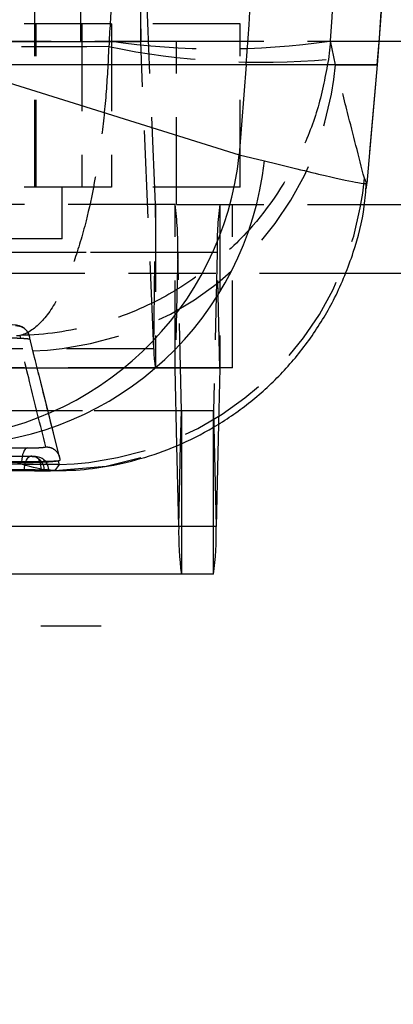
# Model space of a CAD drawing. Extents: x 65 to 753, y 47 to 611.
# Tile 6 of 22: x 335 to 346, y 85 to 114. Entities that reach past the tile are written whole.
import ezdxf

# ---------------------------------------------------------------- set-up
doc = ezdxf.new("R2010")
doc.units = 0
doc.header["$LTSCALE"] = 2
doc.linetypes.add('HIDDEN', pattern=[1.905, 1.27, -0.635])
doc.layers.get('0').update_dxf_attribs({"linetype": 'CONTINUOUS'})
doc.styles.add('SLDTEXTSTYLE0', font='TXT', dxfattribs={"width": 0.75})
doc.dimstyles.new('SLDDIMSTYLE0', dxfattribs={"dimtxt": 7, "dimasz": 6.604, "dimexe": 0, "dimexo": 0.0625, "dimgap": 1.75, "dimtad": 1, "dimdec": 0, "dimrnd": 1e-09, "dimzin": 12, "dimtxsty": 'SLDTEXTSTYLE0', "dimsah": 1, "dimcen": 0.09, "dimazin": 3, "dimtfac": 1, "dimtdec": 0, "dimtofl": 0, "dimtmove": 0, "dimatfit": 3, "dimtolj": 1, "dimtzin": 12})
doc.dimstyles.new('SLDDIMSTYLE2', dxfattribs={"dimtxt": 7, "dimasz": 6.604, "dimexe": 0, "dimexo": 0.0625, "dimgap": 1.75, "dimtad": 1, "dimdec": 3, "dimrnd": 1e-09, "dimzin": 12, "dimtxsty": 'SLDTEXTSTYLE0', "dimsah": 1, "dimcen": 0.09, "dimazin": 3, "dimtfac": 1, "dimtdec": 3, "dimtofl": 0, "dimtmove": 0, "dimatfit": 3, "dimtolj": 1, "dimtzin": 12})

# ---------------------------------------------------------------- blocks, each defined once
blk = doc.blocks.new('_D_6')
at = {"color": 179, "linetype": 'CONTINUOUS'}
for p, q in [((319.379, 90.45), (319.379, 63.45)), ((374.379, 90.45), (374.379, 63.45)), ((374.379, 65.45), (319.379, 65.45))]:
    blk.add_line(p, q, dxfattribs=at)
for points in [[(319.379, 65.45), (325.983, 64.434), (325.983, 66.466)], [(374.379, 65.45), (367.775, 66.466), (367.775, 64.434)]]:
    blk.add_solid(points, dxfattribs=at)
at = {"color": 179, "linetype": 'CONTINUOUS', "insert": (337.588, 74.474, -50.05), "char_height": 7, "attachment_point": 1, "style": 'SLDTEXTSTYLE0'}
blk.add_mtext('55', dxfattribs=at)
blk = doc.blocks.new('_D_7')
at = {"color": 179, "linetype": 'CONTINUOUS'}
for p, q in [((219.53, 110.8), (219.53, 47.315)), ((374.379, 90.45), (374.379, 47.315)), ((374.379, 49.315), (219.53, 49.315))]:
    blk.add_line(p, q, dxfattribs=at)
for points in [[(219.53, 49.315), (226.134, 48.299), (226.134, 50.331)], [(374.379, 49.315), (367.775, 50.331), (367.775, 48.299)]]:
    blk.add_solid(points, dxfattribs=at)
at = {"color": 179, "linetype": 'CONTINUOUS', "insert": (287.21, 58.339, -50.05), "char_height": 7, "attachment_point": 1, "style": 'SLDTEXTSTYLE0'}
blk.add_mtext('155', dxfattribs=at)
blk = doc.blocks.new('SW_CENTERMARKSYMBOL_6')
at = {"color": 0, "linetype": 'CONTINUOUS'}
for p, q in [((0, 5), (0, 6.75)), ((0, 0), (0, 2.5)), ((-5, 0), (-6.75, 0)), ((0, 0), (-2.5, 0)), ((0, 0), (0, -2.5)), ((0, 0), (2.5, 0)), ((5, 0), (6.75, 0)), ((0, -5), (0, -6.75))]:
    blk.add_line(p, q, dxfattribs=at)

msp = doc.modelspace()

# ---------------------------------------------------------------- linework, layer by layer
at = {"color": 7, "linetype": 'HIDDEN'}
for p, q in [((335.707706, 109.200186), (335.707706, 130.400186)), ((337.029212, 118.173014), (337.029212, 113.423015)), ((338.781523, 113.423015), (338.781523, 118.173014)), ((338.83238, 117.615845), (338.781631, 113.421844)), ((339.214031, 108.699122), (338.83238, 117.615845)), ((337.937011, 113.950186), (328.270494, 113.950186)), ((335.738956, 109.200186), (335.738956, 113.950186)), ((337.072901, 113.950186), (337.072901, 109.200186)), ((337.937011, 113.950186), (337.937011, 109.200186)), ((341.672902, 113.950186), (337.937011, 113.950186)), ((341.672902, 109.200186), (341.672902, 113.950186)), ((337.029212, 113.423015), (315.03491, 113.423015)), ((338.781631, 113.421844), (316.787328, 113.421844)), ((318.398158, 113.447953), (339.825402, 113.447953)), ((338.781523, 113.423015), (337.029212, 113.423015)), ((337.86991, 113.451129), (337.854033, 113.285775)), ((339.16328, 104.505122), (338.781631, 113.421844)), ((339.825402, 108.697953), (339.825402, 113.447953)), ((339.825402, 113.447953), (345.723145, 113.447953)), ((344.296491, 113.451129), (344.238583, 112.914391)), ((344.444305, 112.757771), (344.296491, 113.451129)), ((344.444305, 112.757771), (345.658539, 112.757771)), ((345.658539, 112.757771), (345.356541, 109.305159)), ((345.658539, 112.757771), (345.66615, 112.757771)), ((345.356541, 109.305159), (345.284423, 109.45872)), ((337.937011, 109.200186), (328.270494, 109.200186)), ((336.501456, 107.700186), (336.501456, 109.200186)), ((341.672902, 109.200186), (337.937011, 109.200186)), ((345.319246, 109.309228), (345.356541, 109.305159)), ((345.342581, 109.159515), (345.356541, 109.305159)), ((339.214031, 108.699122), (317.219729, 108.699122)), ((339.214137, 108.697953), (317.219836, 108.697953)), ((339.16328, 104.505122), (339.214031, 108.699122)), ((339.214137, 108.697953), (339.214137, 103.947952)), ((339.782839, 108.697953), (339.214137, 108.697953)), ((339.782839, 103.947952), (339.782839, 108.697953)), ((339.825402, 108.697953), (345.287069, 108.697953)), ((341.080235, 108.697953), (341.080235, 103.947952)), ((341.455649, 103.947952), (341.455649, 108.697953)), ((336.501456, 107.700186), (326.976457, 107.700186)), ((339.859439, 107.30378), (317.865136, 107.30378)), ((341.003635, 107.30378), (319.009333, 107.30378)), ((339.859439, 107.30378), (339.783, 103.945023)), ((339.964192, 102.700882), (339.859439, 107.30378)), ((341.003635, 107.30378), (340.898883, 102.700882)), ((341.080074, 103.945023), (341.003635, 107.30378)), ((319.378844, 106.697952), (374.378844, 106.697952)), ((319.378844, 106.697952), (344.712803, 106.697952)), ((335.26433, 104.890706), (335.288787, 104.812662)), ((336.422628, 101.349998), (335.53932, 104.881132)), ((339.16328, 104.505122), (317.168978, 104.505122)), ((339.214137, 103.947952), (317.219836, 103.947952)), ((339.783, 103.945023), (317.788699, 103.945023)), ((341.080074, 103.945023), (319.085772, 103.945023)), ((339.782839, 103.947952), (339.214137, 103.947952)), ((341.080235, 103.947952), (339.782839, 103.947952)), ((339.834216, 101.694595), (339.783, 103.945023)), ((341.080074, 103.945023), (341.042884, 102.310853)), ((341.455649, 103.947952), (341.080235, 103.947952)), ((339.964192, 102.700882), (317.969889, 102.700882)), ((339.964352, 102.697952), (317.970051, 102.697952)), ((340.898883, 102.700882), (318.904581, 102.700882)), ((339.942202, 101.734664), (339.964192, 102.700882)), ((340.898722, 102.697952), (339.964352, 102.697952)), ((339.964352, 102.697952), (339.964352, 101.742884)), ((340.898722, 102.232981), (340.898722, 102.697952)), ((340.898883, 102.700882), (340.909404, 102.23859)), ((335.619319, 101.378981), (335.586555, 101.380629)), ((335.709682, 101.370851), (335.732071, 101.370063)), ((335.320785, 101.190096), (335.320785, 101.215938)), ((336.410786, 101.139599), (336.286466, 100.967327)), ((336.380041, 101.240758), (336.371869, 101.239368)), ((336.380041, 101.240758), (336.410786, 101.139599)), ((335.88505, 100.964889), (335.88505, 100.96043)), ((335.921823, 100.97472), (335.978659, 100.97472)), ((335.978659, 100.97472), (335.978659, 100.971682)), ((336.104629, 100.962376), (336.104629, 100.964889)), ((336.104629, 100.964889), (336.112169, 100.964889)), ((336.286466, 100.967327), (336.160738, 100.977872)), ((340.975321, 99.342125), (318.981019, 99.342125))]:
    msp.add_line(p, q, dxfattribs=at)
at = {"color": 7, "linetype": 'CONTINUOUS'}
for p, q in [((345.723145, 113.447953), (346.354898, 113.447953)), ((341.850469, 112.757771), (333.259678, 112.757771)), ((333.259678, 112.757771), (341.646757, 110.143872)), ((341.850469, 112.757771), (341.646757, 110.143872)), ((345.364099, 109.305304), (345.66615, 112.757771)), ((341.646757, 110.143872), (342.379803, 109.967586)), ((345.287069, 108.697953), (355.047611, 108.697953)), ((341.042884, 102.310853), (340.975321, 99.342125)), ((339.887753, 99.342125), (339.834216, 101.694595)), ((335.978659, 100.971682), (335.921823, 100.97472)), ((336.104629, 100.962376), (335.978659, 100.971682)), ((336.108166, 100.961633), (336.104629, 100.962376)), ((339.887753, 99.342125), (317.89345, 99.342125)), ((339.964352, 97.947953), (317.970051, 97.947953)), ((340.898722, 97.947953), (339.964352, 97.947953))]:
    msp.add_line(p, q, dxfattribs=at)
at = {"color": 8, "linetype": 'CONTINUOUS'}
for p, q in [((345.66615, 112.757771), (341.850469, 112.757771)), ((344.712803, 106.697952), (362.378844, 106.697952)), ((340.898722, 97.947953), (340.898722, 102.232981)), ((340.909404, 102.23859), (340.975321, 99.342125)), ((339.887753, 99.342125), (339.942202, 101.734664)), ((339.964352, 101.742884), (339.964352, 97.947953)), ((336.112169, 100.964889), (335.88505, 100.964889))]:
    msp.add_line(p, q, dxfattribs=at)
at = {"color": 7, "linetype": 'HIDDEN', "flags": 128}
for points in [[(335.538205, 104.888464), (335.538203, 104.888471), (335.538203, 104.888472), (335.538203, 104.888472), (335.5382, 104.888479), (335.468301, 105.025667), (335.39868, 105.095778), (335.325753, 105.141888), (335.26104, 105.167646), (335.211034, 105.180173), (335.166078, 105.187402), (335.044141, 105.197313), (334.886799, 105.201991), (334.789, 105.202194)], [(335.554044, 104.782314), (335.565917, 104.735053), (335.615984, 104.535738), (335.639748, 104.441118)], [(335.48839, 101.621065), (335.45542, 101.60893), (335.423962, 101.582926), (335.395127, 101.54397), (335.369931, 101.493439), (335.349264, 101.433115), (335.333857, 101.365125), (335.324251, 101.291871), (335.320785, 101.215938)], [(335.402979, 100.984342), (335.40743, 101.063201), (335.418558, 101.138672), (335.435935, 101.207865), (335.458898, 101.268131), (335.486566, 101.317162), (335.51788, 101.353079), (335.55164, 101.374509), (335.586555, 101.380629)], [(335.709682, 101.370851), (335.744211, 101.362122), (335.777303, 101.338388), (335.807709, 101.300549), (335.834279, 101.250028), (335.856009, 101.188736), (335.87208, 101.118991), (335.881883, 101.043424), (335.88505, 100.964889)], [(336.286466, 100.967327), (337.781382, 101.095611), (339.105753, 101.423342)]]:
    msp.add_lwpolyline(points, dxfattribs=at)
at = {"color": 7, "linetype": 'CONTINUOUS'}
for centre, radius, start, end in [((262.36712, 118.950186), 79.724204, 355.54517974, 4.45482026), ((274.886517, 118.950186), 71.05, 355, 5), ((332.458924, 111.115089), 9.239023, 273.2702853, 353.9658509), ((333.168815, 110.973837), 9.265789, 272.1915564, 353.7654661), ((348.997455, 99.143445), 9.111868, 178.7505993, 187.5390372), ((331.86562, 99.143445), 9.111868, 352.4609628, 1.2494007)]:
    msp.add_arc(centre, radius, start, end, dxfattribs=at)
at = {"color": 7, "linetype": 'HIDDEN'}
for centre, radius, start, end in [((274.863422, 118.950186), 71.065425, 355.00108808, 4.99891192), ((341.0832, 135.717796), 22.497327, 261.7883666, 278.2116334), ((338.776675, 113.421981), 0.004957, 358.4179179, 12.0366932), ((342.333054, 135.220835), 22.387685, 258.4591655, 274.8826417), ((335.343685, 113.573419), 9.137098, 271.8568362, 354.8785176), ((336.183562, 110.274087), 9.137313, 271.4249623, 354.8804104), ((339.219014, 108.698987), 0.004985, 178.4429652, 191.9746834), ((330.749696, 107.502458), 9.111909, 358.7506141, 7.5390182), ((350.113444, 107.502451), 9.111974, 172.4609942, 181.2493353), ((341.533837, 104.440593), 2.371434, 178.4407468, 191.9899208), ((339.763733, 103.945432), 0.019271, 358.7836432, 7.5134572), ((341.099198, 103.94544), 0.019128, 172.4537244, 181.2491752), ((339.9834, 102.700465), 0.019212, 178.7587733, 187.518172), ((340.879675, 102.700465), 0.019212, 352.481828, 1.2412267), ((335.581782, 100.97472), 0.406, 84.6951309, 89.8180564), ((335.578482, 100.980846), 0.400224, 359.1229161, 84.1436055), ((335.703098, 100.96955), 0.401559, 359.3348768, 85.862437), ((335.706169, 100.964889), 0.406, 360, 86.3422087)]:
    msp.add_arc(centre, radius, start, end, dxfattribs=at)
for ratio, end_param in [(0.98165715, 4.789863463), (0.89093348, 4.655194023)]:
    msp.add_ellipse((274.758966, 118.950186), major_axis=(0, 71.05), ratio=ratio, start_param=4.634914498, end_param=end_param, dxfattribs=at)
for points, knots in [([(337.854033, 113.285775), (334.455409, 113.276463), (327.71035, 113.257983), (320.965296, 113.23606), (317.618863, 113.225183)], [0, 0, 0, 0, 0.503868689, 1, 1, 1, 1]), ([(337.854033, 113.285775), (337.830334, 112.817828), (337.782932, 111.881898), (337.590034, 110.119534), (337.278192, 108.439948), (336.851511, 107.01506), (336.414901, 105.980954), (335.883547, 105.194393), (335.475797, 104.936613), (335.266168, 104.891105), (335.26433, 104.890706)], [0, 0, 0, 0, 0.106410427, 0.212828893, 0.418833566, 0.545096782, 0.671382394, 0.830801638, 0.998515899, 1, 1, 1, 1]), ([(344.238583, 112.914391), (344.152917, 112.450053), (343.981577, 111.521343), (343.302847, 109.787259), (342.216149, 108.152772), (340.737154, 106.789107), (339.227553, 105.817421), (337.394753, 105.106547), (335.991173, 104.906655), (335.270651, 104.890845), (335.26433, 104.890706)], [0, 0, 0, 0, 0.106410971, 0.212829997, 0.418834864, 0.545097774, 0.671383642, 0.830802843, 0.998515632, 1, 1, 1, 1]), ([(345.284423, 109.45872), (345.121724, 110.093601), (344.841229, 111.188144), (344.561697, 112.293547), (344.444305, 112.757771)], [0, 0, 0, 0, 0.5800412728, 1, 1, 1, 1]), ([(335.146337, 105.180987), (335.199739, 105.175147), (335.306545, 105.163467), (335.441462, 105.069875), (335.534483, 104.937477), (335.547613, 104.833323), (335.554044, 104.782313)], [0, 0, 0, 0, 0.252536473, 0.505073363, 0.757609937, 1, 1, 1, 1]), ([(336.02001, 101.654487), (335.863753, 102.287022), (335.574752, 103.456911), (335.28118, 104.638335), (335.146337, 105.180987)], [0, 0, 0, 0, 0.540679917, 1, 1, 1, 1]), ([(319.929325, 104.854465), (322.448861, 104.860779), (327.560493, 104.873588), (332.672197, 104.884946), (335.26433, 104.890706)], [0, 0, 0, 0, 0.4929024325, 1, 1, 1, 1]), ([(334.800698, 104.822361), (334.88787, 104.822049), (335.063061, 104.821421), (335.218859, 104.816097), (335.287027, 104.812749), (335.288787, 104.812662)], [0, 0, 0, 0, 0.491048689, 0.986860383, 1, 1, 1, 1]), ([(335.288787, 104.812662), (335.30413, 104.811886), (335.383274, 104.807882), (335.494592, 104.800161), (335.548535, 104.790089), (335.553155, 104.783577), (335.554051, 104.782314)], [0, 0, 0, 0, 0.096836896, 0.499511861, 0.902894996, 1, 1, 1, 1]), ([(335.639748, 104.441118), (335.643379, 104.426659), (335.663677, 104.345828), (335.739817, 104.042534), (336.003305, 102.992302), (336.246953, 102.01624), (336.435595, 101.260537)], [0, 0, 0, 0, 0.01355208, 0.075758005, 0.284418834, 1, 1, 1, 1]), ([(319.309053, 101.722354), (322.005862, 101.704331), (327.399018, 101.668288), (332.792088, 101.636805), (335.488393, 101.621065)], [0, 0, 0, 0, 0.500042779, 1, 1, 1, 1]), ([(335.48839, 101.621065), (335.529352, 101.621136), (335.609496, 101.621274), (335.738512, 101.62506), (335.854603, 101.630865), (335.947291, 101.638323), (336.009426, 101.646619), (336.016477, 101.651864), (336.020002, 101.654487)], [0, 0, 0, 0, 0.172888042, 0.338271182, 0.5036976, 0.669135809, 0.834583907, 1, 1, 1, 1]), ([(336.020002, 101.654487), (336.074175, 101.649546), (336.182521, 101.639663), (336.320369, 101.546488), (336.414661, 101.414333), (336.428778, 101.310582), (336.435587, 101.260535)], [0, 0, 0, 0, 0.254329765, 0.5086617, 0.762992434, 1, 1, 1, 1]), ([(317.905375, 101.442883), (320.88078, 101.431612), (326.774523, 101.409286), (332.668234, 101.39012), (335.586555, 101.380629)], [0, 0, 0, 0, 0.504841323, 1, 1, 1, 1]), ([(335.709682, 101.370851), (335.466691, 101.371667), (334.25174, 101.375749), (329.148915, 101.393305), (323.502641, 101.414232), (318.828282, 101.433251), (318.041841, 101.436451)], [0, 0, 0, 0, 0.041260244, 0.206300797, 0.866463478, 1, 1, 1, 1]), ([(335.320785, 101.215938), (332.624115, 101.231705), (327.230775, 101.263238), (321.837403, 101.299346), (319.140716, 101.3174)], [0, 0, 0, 0, 0.499999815, 1, 1, 1, 1]), ([(335.586555, 101.380629), (335.600385, 101.379369), (335.643063, 101.375481), (335.682812, 101.372718), (335.709682, 101.370851)], [0, 0, 0, 0, 0.3240332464, 1, 1, 1, 1]), ([(336.410786, 101.139599), (333.842469, 101.154025), (328.619272, 101.183363), (322.574522, 101.221276), (319.098248, 101.244599), (318.275952, 101.250116)], [0, 0, 0, 0, 0.424812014, 0.863942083, 1, 1, 1, 1]), ([(335.320785, 101.190096), (332.624115, 101.205518), (327.230776, 101.236364), (321.837403, 101.271687), (319.140716, 101.289349)], [0, 0, 0, 0, 0.499999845, 1, 1, 1, 1]), ([(336.371869, 101.239368), (336.341432, 101.237335), (336.270427, 101.232592), (336.086886, 101.22574), (335.844466, 101.219938), (335.573873, 101.216159), (335.406229, 101.216018), (335.320784, 101.215946)], [0, 0, 0, 0, 0.156738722, 0.36564729, 0.574432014, 0.78309402, 1, 1, 1, 1]), ([(336.371869, 101.239368), (336.341436, 101.235099), (336.270432, 101.225138), (336.086801, 101.210736), (335.844159, 101.198533), (335.573552, 101.190582), (335.406019, 101.19026), (335.320784, 101.190096)], [0, 0, 0, 0, 0.156869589, 0.365999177, 0.5750027, 0.783775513, 1, 1, 1, 1]), ([(336.435586, 101.260537), (336.426973, 101.254076), (336.418225, 101.247513), (336.38062, 101.24086), (336.380041, 101.240758)], [0, 0, 0, 0, 0.984600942, 1, 1, 1, 1]), ([(336.104629, 100.964889), (336.077131, 100.966767), (336.036449, 100.969545), (335.992802, 100.973454), (335.978659, 100.97472)], [0, 0, 0, 0, 0.675954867, 1, 1, 1, 1])]:
    msp.add_open_spline(points, degree=3, knots=knots, dxfattribs=at)
at = {"color": 8, "linetype": 'CONTINUOUS'}
for points, knots in [([(342.379803, 109.967586), (343.018459, 109.809189), (344.248974, 109.504001), (345.205429, 109.30548), (345.283019, 109.308035), (345.319246, 109.309228)], [0, 0, 0, 0, 0.365179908, 0.703601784, 1, 1, 1, 1]), ([(336.160738, 100.977872), (336.098418, 100.977951), (335.939518, 100.978152), (335.094334, 101.193102), (334.058681, 101.536997), (333.523144, 101.714825)], [0, 0, 0, 0, 0.237571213, 0.605747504, 1, 1, 1, 1])]:
    msp.add_open_spline(points, degree=3, knots=knots, dxfattribs=at)
at = {"color": 7, "linetype": 'CONTINUOUS'}
for points, knots in [([(336.161114, 100.962996), (336.405409, 100.964117), (336.970688, 100.966708), (337.896052, 101.087965), (338.929728, 101.333259), (339.995798, 101.729294), (341.055962, 102.285746), (342.065825, 103.002343), (342.98712, 103.867566), (343.788713, 104.864469), (344.474915, 106.012836), (344.985004, 107.281522), (345.28034, 108.408622), (345.325712, 109.086378), (345.340507, 109.307379)], [0, 0, 0, 0, 0.0550308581, 0.127337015, 0.2049023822, 0.2884160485, 0.3762469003, 0.4668351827, 0.5591256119, 0.6524599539, 0.7464238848, 0.8512487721, 0.9514956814, 1, 1, 1, 1]), ([(335.402979, 100.984342), (335.162857, 100.985078), (333.950814, 100.988793), (328.851109, 101.004781), (323.197737, 101.023902), (318.516302, 101.041304), (317.722532, 101.044254)], [0, 0, 0, 0, 0.040743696, 0.205657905, 0.865313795, 1, 1, 1, 1]), ([(318.217949, 101.030467), (321.33204, 101.018055), (324.860603, 101.003992), (330.749657, 100.982466), (333.524588, 100.972968), (335.88505, 100.964889)], [0, 0, 0, 0, 0.528794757, 0.59917508, 1, 1, 1, 1]), ([(318.217949, 101.028247), (321.162472, 101.016088), (327.051521, 100.991769), (332.94054, 100.970876), (335.88505, 100.96043)], [0, 0, 0, 0, 0.499999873, 1, 1, 1, 1]), ([(326.950991, 100.993032), (327.506294, 100.990569), (330.584073, 100.976918), (333.649034, 100.96726), (336.161004, 100.959344)], [0, 0, 0, 0, 0.180423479, 1, 1, 1, 1]), ([(335.921823, 100.97472), (335.89313, 100.975742), (335.835746, 100.977786), (335.710692, 100.98074), (335.574137, 100.983046), (335.468914, 100.984084), (335.415244, 100.984294), (335.402979, 100.984342)], [0, 0, 0, 0, 0.232772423, 0.465532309, 0.698289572, 0.931051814, 1, 1, 1, 1]), ([(335.88505, 100.96043), (335.923881, 100.960328), (336.001543, 100.960126), (336.082396, 100.960348), (336.100824, 100.960942), (336.110039, 100.961238)], [0, 0, 0, 0, 0.3333302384, 0.6666587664, 1, 1, 1, 1])]:
    msp.add_open_spline(points, degree=3, knots=knots, dxfattribs=at)

# ---------------------------------------------------------------- block references
at = {"color": 179, "linetype": 'CONTINUOUS'}
msp.add_blockref('SW_CENTERMARKSYMBOL_6', (330.878844, 96.450186), dxfattribs=at)

# ---------------------------------------------------------------- dimensions: what is measured, and where the dimension line sits
for base, p2, dimstyle, picture, middle in [((219.529666, 49.315291), (219.529666, 112.800271), 'SLDDIMSTYLE0', '_D_7', (297.81179, 49.315291)), ((319.378844, 65.450186), (319.378844, 92.450186), 'SLDDIMSTYLE2', '_D_6', (345.60398, 65.450186))]:
    dim = msp.add_linear_dim(base=base, p1=(374.378844, 92.450186), p2=p2, angle=0, dimstyle=dimstyle, dxfattribs=at)
    dim.commit()
    dim.dimension.update_dxf_attribs({"geometry": picture, "text_midpoint": middle, "dimtype": 160})

doc.saveas('drawing.dxf')
